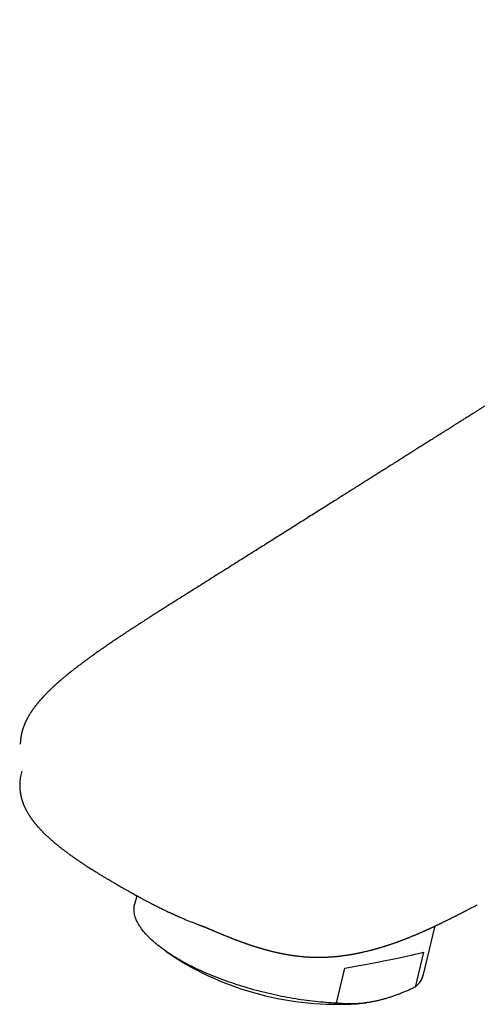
# Model space of a CAD drawing. Header units: millimetres. Extents: x 8 to 610, y 12 to 565.
# Tile 9 of 18: x 454 to 491, y 196 to 275. Entities that reach past the tile are written whole.
import ezdxf

# ---------------------------------------------------------------- set-up
doc = ezdxf.new("R2010")
doc.units = ezdxf.units.MM

msp = doc.modelspace()

# ---------------------------------------------------------------- linework, layer by layer
at = {"color": 7, "linetype": 'Continuous', "lineweight": 30}
for p, q in [((466.45, 227.757), (466.436, 227.747)), ((463.588, 204.255), (463.418, 203.553)), ((490.93, 203.513), (490.931, 203.514)), ((468.93, 201.787), (468.938, 201.784)), ((486.618, 197.938), (487.559, 201.826)), ((465.915, 199.804), (466.67, 199.279)), ((486.613, 199.716), (485.933, 196.903)), ((479.625, 195.628), (480.306, 198.441)), ((481.772, 195.624), (481.981, 195.652))]:
    msp.add_line(p, q, dxfattribs=at)
at = {"color": 7, "linetype": 'Continuous', "lineweight": 30, "flags": 128}
msp.add_lwpolyline([(479.625, 195.628), (479.416, 195.637), (479.205, 195.648), (478.993, 195.662), (478.78, 195.677), (478.565, 195.693), (478.348, 195.712), (478.13, 195.733), (477.912, 195.756), (477.692, 195.78), (477.471, 195.806), (477.249, 195.835), (477.026, 195.865), (476.803, 195.897), (476.578, 195.93), (476.354, 195.966), (476.128, 196.003), (475.903, 196.043), (475.677, 196.084), (475.45, 196.126), (475.224, 196.171), (474.997, 196.217), (474.771, 196.265), (474.544, 196.315), (474.318, 196.366), (474.092, 196.419), (473.867, 196.473), (473.642, 196.53), (473.417, 196.588), (473.193, 196.647), (472.969, 196.708), (472.747, 196.77), (472.525, 196.834), (472.304, 196.9), (472.085, 196.967), (471.866, 197.035), (471.648, 197.105), (471.432, 197.176), (471.217, 197.248), (471.004, 197.322), (470.792, 197.397), (470.582, 197.473), (470.373, 197.551), (470.167, 197.63), (469.962, 197.71), (469.758, 197.791), (469.557, 197.873), (469.358, 197.956), (469.161, 198.041), (468.967, 198.126), (468.774, 198.213), (468.584, 198.3), (468.397, 198.388), (468.212, 198.477), (468.029, 198.567), (467.849, 198.658), (467.672, 198.75), (467.498, 198.842), (467.326, 198.935), (467.158, 199.029), (466.992, 199.124), (466.829, 199.219), (466.67, 199.314), (466.513, 199.41), (466.36, 199.507), (466.21, 199.604), (466.064, 199.702), (465.921, 199.8), (465.781, 199.898), (465.645, 199.997), (465.512, 200.096), (465.383, 200.195), (465.258, 200.294), (465.136, 200.394), (465.018, 200.494), (464.904, 200.593), (464.793, 200.693), (464.687, 200.793), (464.584, 200.893), (464.486, 200.993), (464.391, 201.092), (464.3, 201.192), (464.214, 201.291), (464.131, 201.391), (464.053, 201.49), (463.978, 201.588), (463.908, 201.687), (463.843, 201.785), (463.781, 201.882), (463.724, 201.979), (463.67, 202.076), (463.622, 202.172), (463.577, 202.268), (463.537, 202.363), (463.501, 202.457), (463.47, 202.551), (463.442, 202.644), (463.42, 202.737), (463.401, 202.829), (463.387, 202.919), (463.378, 203.009), (463.373, 203.099), (463.372, 203.187), (463.376, 203.274), (463.384, 203.361), (463.396, 203.446), (463.413, 203.531), (463.418, 203.553)], dxfattribs=at)
at = {"color": 7, "linetype": 'Continuous', "lineweight": 30}
for centre, radius, start, end in [((479.677, 219.99), 24.457, 237.87047, 274.91545), ((484.722, 198.45), 1.964, 308.05109, 344.89374)]:
    msp.add_arc(centre, radius, start, end, dxfattribs=at)
msp.add_ellipse((474.314, 197.838), major_axis=(12.78, 2.07), ratio=0.031668, start_param=5.195194, end_param=6.002847, dxfattribs=at)
for points, knots in [([(540.946, 274.58), (540.813, 274.503), (540.55, 274.352), (540.163, 274.127), (539.787, 273.907), (539.423, 273.693), (539.07, 273.483), (538.729, 273.279), (538.406, 273.086), (538.103, 272.902), (537.818, 272.73), (537.542, 272.561), (537.274, 272.398), (537.015, 272.239), (536.764, 272.085), (536.522, 271.936), (536.288, 271.791), (536.063, 271.651), (535.846, 271.516), (535.637, 271.386), (535.425, 271.254), (535.211, 271.12), (534.996, 270.986), (534.792, 270.858), (534.608, 270.743), (534.443, 270.639), (534.297, 270.547), (534.158, 270.46), (534.027, 270.377), (533.904, 270.3), (533.783, 270.224), (533.665, 270.149), (533.55, 270.077), (533.442, 270.009), (533.25, 269.887), (532.973, 269.712), (532.628, 269.494), (532.303, 269.289), (531.994, 269.093), (531.735, 268.93), (531.528, 268.799), (531.373, 268.702), (531.213, 268.601), (531.047, 268.496), (530.866, 268.382), (530.671, 268.258), (530.46, 268.125), (530.239, 267.986), (530.01, 267.841), (529.772, 267.691), (529.525, 267.535), (529.269, 267.373), (529.02, 267.217), (528.782, 267.066), (528.554, 266.922), (528.325, 266.778), (528.098, 266.634), (527.875, 266.494), (527.657, 266.356), (527.417, 266.205), (527.158, 266.042), (526.881, 265.866), (526.612, 265.697), (526.352, 265.532), (526.1, 265.374), (525.857, 265.22), (525.623, 265.073), (525.413, 264.94), (525.226, 264.822), (525.06, 264.717), (524.899, 264.615), (524.695, 264.487), (524.443, 264.328), (524.139, 264.136), (523.824, 263.937), (523.5, 263.732), (523.167, 263.522), (522.826, 263.307), (522.478, 263.088), (522.12, 262.861), (521.748, 262.627), (521.363, 262.384), (520.97, 262.136), (520.576, 261.887), (520.185, 261.641), (519.798, 261.396), (519.413, 261.153), (519.03, 260.912), (518.58, 260.627), (518.063, 260.301), (517.48, 259.933), (516.904, 259.57), (515.175, 258.478), (513.487, 257.413), (511.839, 256.373), (511.39, 256.09), (510.946, 255.81), (510.509, 255.534), (510.082, 255.264), (509.664, 255.001), (509.255, 254.743), (508.853, 254.489), (508.472, 254.248), (508.11, 254.02), (507.768, 253.804), (507.429, 253.59), (507.089, 253.375), (506.742, 253.157), (506.387, 252.933), (506.025, 252.704), (505.645, 252.465), (505.247, 252.213), (504.83, 251.95), (504.404, 251.681), (503.969, 251.407), (503.525, 251.127), (503.081, 250.847), (502.637, 250.567), (502.194, 250.287), (501.743, 250.002), (501.284, 249.713), (500.626, 249.298), (499.768, 248.757), (498.711, 248.089), (497.644, 247.416), (496.622, 246.772), (495.647, 246.157), (494.72, 245.572), (493.893, 245.05), (493.167, 244.592), (492.687, 244.289), (492.348, 244.076), (492.151, 243.951), (491.954, 243.827), (491.76, 243.705), (491.557, 243.577), (491.349, 243.445), (491.136, 243.311), (490.932, 243.183), (490.738, 243.06), (490.552, 242.943), (490.379, 242.834), (490.217, 242.732), (490.067, 242.637), (489.925, 242.547), (489.791, 242.463), (489.662, 242.382), (489.54, 242.305), (489.424, 242.231), (489.317, 242.164), (489.219, 242.102), (489.13, 242.046), (489.055, 241.999), (488.993, 241.959), (488.942, 241.927), (488.896, 241.898), (488.853, 241.871), (488.807, 241.842), (488.751, 241.807), (488.683, 241.764), (488.602, 241.713), (488.512, 241.656), (488.412, 241.593), (488.302, 241.524), (488.182, 241.448), (488.017, 241.344), (487.808, 241.212), (487.554, 241.052), (487.286, 240.883), (487.004, 240.705), (486.706, 240.518), (486.4, 240.325), (486.086, 240.126), (485.755, 239.918), (485.409, 239.7), (485.047, 239.471), (484.674, 239.236), (484.292, 238.995), (483.9, 238.748), (483.544, 238.524), (483.223, 238.321), (482.939, 238.142), (482.646, 237.957), (482.344, 237.767), (482.034, 237.572), (481.715, 237.371), (481.375, 237.156), (481.012, 236.927), (480.625, 236.684), (480.228, 236.433), (479.82, 236.176), (479.403, 235.913), (478.979, 235.646), (478.546, 235.373), (478.104, 235.094), (477.647, 234.807), (477.177, 234.51), (476.693, 234.205), (476.198, 233.893), (475.692, 233.575), (475.175, 233.249), (474.647, 232.916), (474.108, 232.577), (473.558, 232.23), (472.997, 231.877), (472.425, 231.517), (471.842, 231.15), (471.249, 230.776), (470.644, 230.395), (470.046, 230.019), (469.454, 229.647), (468.871, 229.28), (468.279, 228.907), (467.677, 228.528), (467.067, 228.144), (466.657, 227.886), (466.45, 227.756)], [0, 0, 0, 0, 0.0050968, 0.0100636, 0.0149011, 0.0196098, 0.0241901, 0.0286425, 0.0329672, 0.0368196, 0.0405652, 0.044204, 0.0477363, 0.0511619, 0.0544812, 0.0576941, 0.0608006, 0.0638008, 0.0666948, 0.0694825, 0.072164, 0.075188, 0.0780645, 0.0807935, 0.083375, 0.0854498, 0.0874184, 0.0892809, 0.0910372, 0.0926874, 0.0942315, 0.0959151, 0.0974513, 0.0988633, 0.1002574, 0.1051968, 0.1100749, 0.1141707, 0.1183268, 0.1225821, 0.1246225, 0.1266871, 0.1288273, 0.1310647, 0.1333993, 0.1361196, 0.138961, 0.1419235, 0.145007, 0.1482116, 0.1515373, 0.154984, 0.1585519, 0.1615475, 0.1646235, 0.1677393, 0.1707976, 0.1737943, 0.1767292, 0.1796025, 0.1834524, 0.1871858, 0.1908025, 0.1943026, 0.197686, 0.2009528, 0.2041029, 0.2071363, 0.2094379, 0.2116675, 0.2138251, 0.2159448, 0.2198999, 0.223992, 0.2282209, 0.2325867, 0.2370894, 0.2416449, 0.2463324, 0.2511519, 0.2561033, 0.2613452, 0.2666752, 0.2719712, 0.2772282, 0.2824462, 0.2876253, 0.2927655, 0.2978667, 0.3058045, 0.3136463, 0.3213923, 0.3290429, 0.3834133, 0.3895032, 0.3955641, 0.4015336, 0.4074095, 0.4131918, 0.4187797, 0.4242773, 0.4296846, 0.4350016, 0.4396725, 0.4442714, 0.4487991, 0.4533592, 0.4580231, 0.4627907, 0.4676621, 0.4726372, 0.4781262, 0.4837361, 0.4894668, 0.4953183, 0.5012904, 0.5073832, 0.5132384, 0.5192009, 0.5252706, 0.5314478, 0.5377189, 0.5518236, 0.566053, 0.5804073, 0.5948869, 0.6072711, 0.6197459, 0.6323112, 0.640654, 0.6490362, 0.6516787, 0.6543252, 0.6569755, 0.6596158, 0.662181, 0.6651616, 0.668021, 0.6707591, 0.6733759, 0.6758715, 0.6782457, 0.6803732, 0.6823929, 0.6843048, 0.6861088, 0.687805, 0.6894861, 0.691046, 0.6924846, 0.6938018, 0.6949978, 0.6960724, 0.6968317, 0.6975161, 0.6981256, 0.6986718, 0.6992736, 0.6999624, 0.700922, 0.7020113, 0.7032305, 0.7045795, 0.7060582, 0.7076668, 0.7094019, 0.7127128, 0.7161264, 0.7196425, 0.7235236, 0.7275224, 0.7316389, 0.735873, 0.7402249, 0.744969, 0.7498453, 0.7548534, 0.7599925, 0.7652629, 0.7706645, 0.7743826, 0.7782083, 0.7821495, 0.7862063, 0.7903787, 0.7946668, 0.7990706, 0.8041291, 0.8093324, 0.8146805, 0.8201736, 0.8258118, 0.8314906, 0.8373098, 0.8432692, 0.8493693, 0.8557387, 0.8622548, 0.8689176, 0.8757271, 0.8826836, 0.889787, 0.8970375, 0.9044349, 0.9119792, 0.9196704, 0.9275083, 0.9354926, 0.9436231, 0.9518995, 0.9596138, 0.9674499, 0.9754071, 0.983485, 0.9916829, 1, 1, 1, 1]), ([(466.436, 227.747), (466.329, 227.68), (466.117, 227.547), (465.805, 227.35), (465.502, 227.158), (465.208, 226.972), (464.924, 226.791), (464.649, 226.616), (464.383, 226.446), (464.122, 226.279), (463.867, 226.115), (463.619, 225.954), (463.381, 225.8), (463.152, 225.651), (462.935, 225.509), (462.727, 225.372), (462.529, 225.241), (462.342, 225.117), (462.164, 224.999), (461.997, 224.887), (461.839, 224.781), (461.694, 224.683), (461.561, 224.592), (461.44, 224.51), (461.327, 224.433), (461.223, 224.361), (461.129, 224.297), (461.045, 224.239), (460.966, 224.184), (460.885, 224.128), (460.798, 224.068), (460.708, 224.004), (460.613, 223.938), (460.5, 223.858), (460.367, 223.765), (460.215, 223.657), (460.054, 223.542), (459.885, 223.42), (459.707, 223.292), (459.523, 223.157), (459.333, 223.017), (459.172, 222.898), (459.042, 222.8), (458.942, 222.725), (458.843, 222.65), (458.744, 222.574), (458.646, 222.499), (458.557, 222.429), (458.477, 222.367), (458.412, 222.316), (458.356, 222.271), (458.311, 222.236), (458.277, 222.209), (458.252, 222.189), (458.23, 222.171), (458.204, 222.15), (458.17, 222.123), (458.127, 222.088), (458.077, 222.048), (458.021, 222.002), (457.957, 221.951), (457.887, 221.893), (457.81, 221.829), (457.725, 221.758), (457.632, 221.68), (457.555, 221.614), (457.496, 221.563), (457.456, 221.529), (457.416, 221.494), (457.375, 221.458), (457.333, 221.422), (457.295, 221.388), (457.264, 221.361), (457.241, 221.341), (457.224, 221.325), (457.206, 221.309), (457.184, 221.289), (457.155, 221.263), (457.119, 221.231), (457.078, 221.194), (457.036, 221.156), (456.995, 221.119), (456.956, 221.083), (456.909, 221.039), (456.857, 220.99), (456.799, 220.937), (456.747, 220.887), (456.7, 220.842), (456.657, 220.8), (456.617, 220.762), (456.582, 220.728), (456.546, 220.693), (456.507, 220.655), (456.459, 220.607), (456.402, 220.55), (456.341, 220.488), (456.275, 220.421), (456.207, 220.35), (456.15, 220.29), (456.107, 220.244), (456.079, 220.214), (456.054, 220.187), (456.033, 220.164), (456.016, 220.145), (456.002, 220.13), (455.989, 220.116), (455.973, 220.099), (455.952, 220.075), (455.925, 220.046), (455.894, 220.01), (455.861, 219.973), (455.828, 219.935), (455.795, 219.898), (455.761, 219.858), (455.726, 219.816), (455.691, 219.774), (455.659, 219.737), (455.634, 219.706), (455.614, 219.682), (455.596, 219.659), (455.575, 219.634), (455.551, 219.604), (455.524, 219.57), (455.494, 219.532), (455.462, 219.49), (455.427, 219.444), (455.393, 219.4), (455.364, 219.36), (455.341, 219.33), (455.324, 219.306), (455.309, 219.286), (455.293, 219.264), (455.274, 219.237), (455.252, 219.207), (455.229, 219.173), (455.204, 219.137), (455.178, 219.1), (455.154, 219.065), (455.134, 219.035), (455.117, 219.009), (455.101, 218.984), (455.082, 218.955), (455.052, 218.909), (455.013, 218.846), (454.965, 218.768), (454.92, 218.691), (454.878, 218.618), (454.844, 218.558), (454.819, 218.511), (454.799, 218.474), (454.778, 218.433), (454.754, 218.387), (454.73, 218.339), (454.707, 218.292), (454.685, 218.246), (454.664, 218.202), (454.644, 218.158), (454.623, 218.112), (454.601, 218.062), (454.578, 218.007), (454.557, 217.956), (454.54, 217.911), (454.526, 217.876), (454.514, 217.845), (454.504, 217.818), (454.494, 217.79), (454.482, 217.757), (454.468, 217.716), (454.457, 217.686), (454.452, 217.67)], [0, 0, 0, 0, 0.0227456, 0.0448644, 0.0663554, 0.0872176, 0.1074502, 0.1270524, 0.1460237, 0.1643635, 0.1828988, 0.2007399, 0.2178865, 0.234338, 0.2500941, 0.2651545, 0.2795187, 0.2931865, 0.3061573, 0.3184309, 0.330007, 0.3408851, 0.3505019, 0.3594976, 0.3678719, 0.3756245, 0.382755, 0.3886973, 0.3944545, 0.4005491, 0.4069877, 0.4137708, 0.4208984, 0.428371, 0.4392096, 0.4507019, 0.4628489, 0.4756518, 0.4891121, 0.50323, 0.5179258, 0.5327145, 0.5404652, 0.548219, 0.5559762, 0.5637368, 0.5715011, 0.5791672, 0.585139, 0.5903741, 0.5948722, 0.5986325, 0.601076, 0.6030904, 0.6047124, 0.6064423, 0.6093821, 0.6128734, 0.6169166, 0.6215123, 0.6266612, 0.6323776, 0.6387474, 0.6457867, 0.6534972, 0.6618807, 0.6651237, 0.6684577, 0.6718827, 0.6753989, 0.6790064, 0.6825076, 0.6851331, 0.6870586, 0.6883334, 0.6897383, 0.6915431, 0.6941305, 0.6972541, 0.7009072, 0.7046581, 0.7082548, 0.7116969, 0.7149843, 0.7206088, 0.7257113, 0.7302907, 0.734617, 0.7385115, 0.7420872, 0.7453433, 0.7482794, 0.7517208, 0.7561586, 0.761631, 0.7674242, 0.7735141, 0.7800143, 0.7869514, 0.7898362, 0.7926481, 0.7950846, 0.7971354, 0.7988001, 0.800059, 0.8012139, 0.8027404, 0.8046477, 0.8074153, 0.8106903, 0.8140582, 0.8173956, 0.8207027, 0.8239794, 0.8278712, 0.8316742, 0.8349672, 0.8376458, 0.839709, 0.8413606, 0.8435306, 0.8462186, 0.8491575, 0.8521393, 0.8559967, 0.859924, 0.8638499, 0.8672322, 0.8699575, 0.8716373, 0.8731456, 0.8750066, 0.87724, 0.8797962, 0.8825751, 0.8855743, 0.8887938, 0.891815, 0.8942737, 0.8961661, 0.8981454, 0.9004666, 0.9031247, 0.90949, 0.9157575, 0.9218866, 0.9278204, 0.9332952, 0.9361079, 0.9387924, 0.9419662, 0.9457303, 0.9495364, 0.9531535, 0.9565681, 0.96013, 0.9632826, 0.9667445, 0.970596, 0.9747189, 0.9792194, 0.9820848, 0.9848135, 0.9871482, 0.9890878, 0.9909139, 0.9933237, 0.9963515, 1, 1, 1, 1]), ([(454.452, 217.67), (454.446, 217.651), (454.435, 217.617), (454.42, 217.571), (454.408, 217.532), (454.399, 217.501), (454.392, 217.475), (454.385, 217.45), (454.375, 217.412), (454.362, 217.361), (454.347, 217.302), (454.335, 217.248), (454.325, 217.201), (454.316, 217.154), (454.307, 217.108), (454.298, 217.059), (454.289, 217.005), (454.281, 216.95), (454.274, 216.899), (454.268, 216.85), (454.262, 216.802), (454.257, 216.753), (454.253, 216.707), (454.251, 216.673), (454.249, 216.648), (454.248, 216.63), (454.246, 216.607), (454.244, 216.575), (454.242, 216.532), (454.24, 216.478), (454.24, 216.438), (454.239, 216.417)], [0, 0, 0, 0, 0.0448113, 0.0827632, 0.1138362, 0.1380152, 0.1581353, 0.1778508, 0.197175, 0.2489613, 0.3011913, 0.3392798, 0.3782103, 0.4158787, 0.4509794, 0.4873656, 0.5338456, 0.5789471, 0.6184953, 0.6556576, 0.6951139, 0.73334, 0.7717973, 0.8044096, 0.815372, 0.8293128, 0.8473967, 0.8696248, 0.9057108, 0.9491687, 1, 1, 1, 1]), ([(454.373, 214.249), (454.331, 214.105), (454.246, 213.816), (454.196, 213.465), (454.199, 213.259), (454.2, 213.201)], [0, 0, 0, 0, 0.4161882, 0.8347722, 1, 1, 1, 1]), ([(454.193, 213.201), (454.193, 213.183), (454.192, 213.145), (454.193, 213.093), (454.194, 213.048), (454.195, 213.006), (454.197, 212.959), (454.2, 212.906), (454.203, 212.85), (454.207, 212.799), (454.212, 212.748), (454.218, 212.695), (454.224, 212.64), (454.231, 212.587), (454.238, 212.541), (454.245, 212.492), (454.254, 212.438), (454.265, 212.377), (454.277, 212.316), (454.291, 212.253), (454.306, 212.186), (454.323, 212.118), (454.339, 212.058), (454.353, 212.006), (454.367, 211.96), (454.382, 211.911), (454.395, 211.868), (454.406, 211.834), (454.415, 211.81), (454.422, 211.789), (454.428, 211.77), (454.436, 211.746), (454.448, 211.714), (454.464, 211.67), (454.483, 211.622), (454.502, 211.574), (454.52, 211.53), (454.537, 211.489), (454.559, 211.438), (454.587, 211.376), (454.62, 211.306), (454.652, 211.242), (454.684, 211.178), (454.719, 211.111), (454.756, 211.042), (454.795, 210.974), (454.833, 210.908), (454.871, 210.843), (454.91, 210.78), (454.949, 210.719), (454.986, 210.662), (455.018, 210.613), (455.045, 210.573), (455.069, 210.538), (455.094, 210.502), (455.122, 210.461), (455.154, 210.417), (455.188, 210.37), (455.222, 210.323), (455.256, 210.278), (455.29, 210.234), (455.323, 210.192), (455.353, 210.153), (455.379, 210.12), (455.401, 210.093), (455.421, 210.068), (455.443, 210.041), (455.467, 210.012), (455.495, 209.978), (455.528, 209.939), (455.567, 209.893), (455.612, 209.842), (455.662, 209.784), (455.719, 209.72), (455.773, 209.661), (455.819, 209.611), (455.854, 209.574), (455.885, 209.541), (455.911, 209.514), (455.931, 209.493), (455.952, 209.471), (455.976, 209.447), (456.007, 209.415), (456.045, 209.376), (456.089, 209.332), (456.139, 209.282), (456.192, 209.231), (456.246, 209.178), (456.3, 209.126), (456.356, 209.074), (456.411, 209.022), (456.468, 208.969), (456.525, 208.917), (456.581, 208.867), (456.633, 208.82), (456.678, 208.78), (456.716, 208.746), (456.748, 208.718), (456.776, 208.694), (456.803, 208.67), (456.834, 208.643), (456.872, 208.61), (456.918, 208.571), (456.972, 208.526), (457.032, 208.475), (457.097, 208.421), (457.162, 208.367), (457.237, 208.305), (457.322, 208.237), (457.414, 208.162), (457.506, 208.09), (457.596, 208.019), (457.685, 207.951), (457.768, 207.887), (457.848, 207.826), (457.926, 207.768), (457.999, 207.713), (458.066, 207.664), (458.127, 207.618), (458.189, 207.573), (458.25, 207.529), (458.311, 207.485), (458.368, 207.444), (458.418, 207.408), (458.458, 207.38), (458.491, 207.357), (458.519, 207.337), (458.546, 207.318), (458.572, 207.299), (458.601, 207.279), (458.636, 207.255), (458.679, 207.225), (458.731, 207.189), (458.791, 207.147), (458.861, 207.099), (458.94, 207.046), (459.027, 206.987), (459.124, 206.922), (459.229, 206.852), (459.344, 206.776), (459.468, 206.694), (459.601, 206.608), (459.744, 206.516), (459.896, 206.42), (460.056, 206.319), (460.225, 206.213), (460.403, 206.103), (460.592, 205.987), (460.793, 205.866), (461.004, 205.739), (461.226, 205.607), (461.457, 205.47), (461.698, 205.329), (461.926, 205.197), (462.073, 205.112), (462.135, 205.076)], [0, 0, 0, 0, 0.004573, 0.009624, 0.013835, 0.017815, 0.021929, 0.027501, 0.032828, 0.037719, 0.042089, 0.047164, 0.052661, 0.057621, 0.061971, 0.06578, 0.071507, 0.07728, 0.08309, 0.088947, 0.095318, 0.102103, 0.108433, 0.112532, 0.116991, 0.121812, 0.126718, 0.129405, 0.131753, 0.133763, 0.135438, 0.137334, 0.140621, 0.144926, 0.150043, 0.154767, 0.159081, 0.162964, 0.166784, 0.174359, 0.181424, 0.187747, 0.193921, 0.2009, 0.208464, 0.215305, 0.222272, 0.229142, 0.235874, 0.242397, 0.248682, 0.254331, 0.25823, 0.261772, 0.265688, 0.270102, 0.275014, 0.280269, 0.285765, 0.290518, 0.295436, 0.300454, 0.304891, 0.308567, 0.311485, 0.314245, 0.31724, 0.320551, 0.324176, 0.328902, 0.334144, 0.340131, 0.346879, 0.354385, 0.362646, 0.367592, 0.372194, 0.376103, 0.379321, 0.381848, 0.383752, 0.386982, 0.390856, 0.395373, 0.400924, 0.407151, 0.413554, 0.420018, 0.42654, 0.433002, 0.439519, 0.446093, 0.452722, 0.459285, 0.465213, 0.470439, 0.474615, 0.478203, 0.481205, 0.483903, 0.487336, 0.4916, 0.496693, 0.502616, 0.509366, 0.516667, 0.523787, 0.530687, 0.541085, 0.550941, 0.560257, 0.570189, 0.579426, 0.58797, 0.596054, 0.604092, 0.612092, 0.61835, 0.624585, 0.630797, 0.636985, 0.643149, 0.649099, 0.654015, 0.658018, 0.661111, 0.663793, 0.666437, 0.668994, 0.671647, 0.67503, 0.679224, 0.684341, 0.690301, 0.697105, 0.704752, 0.713242, 0.722573, 0.732744, 0.743731, 0.755554, 0.76821, 0.7817, 0.796022, 0.810896, 0.826569, 0.84304, 0.860305, 0.878741, 0.897998, 0.918073, 0.938963, 0.960662, 0.983164, 1, 1, 1, 1]), ([(462.135, 205.077), (462.167, 205.058), (462.252, 205.009), (462.387, 204.931), (462.536, 204.846), (462.674, 204.767), (462.802, 204.694), (462.919, 204.628), (463.022, 204.57), (463.112, 204.519), (463.188, 204.476), (463.257, 204.438), (463.317, 204.405), (463.369, 204.376), (463.412, 204.352), (463.447, 204.332), (463.476, 204.316), (463.498, 204.304), (463.514, 204.295), (463.527, 204.288), (463.542, 204.28), (463.564, 204.268), (463.593, 204.252), (463.631, 204.231), (463.676, 204.206), (463.731, 204.176), (463.794, 204.141), (463.866, 204.103), (463.946, 204.059), (464.035, 204.011), (464.133, 203.958), (464.239, 203.902), (464.349, 203.843), (464.458, 203.785), (464.565, 203.729), (464.697, 203.661), (464.85, 203.581), (465.024, 203.493), (465.191, 203.408), (465.351, 203.328), (465.504, 203.252), (465.644, 203.183), (465.773, 203.121), (465.921, 203.049), (466.097, 202.966), (466.251, 202.894), (466.354, 202.846), (466.404, 202.823), (466.453, 202.8), (466.504, 202.777), (466.553, 202.755), (466.598, 202.734), (466.637, 202.717), (466.668, 202.703), (466.691, 202.692), (466.71, 202.684), (466.73, 202.675), (466.754, 202.664), (466.784, 202.651), (466.823, 202.633), (466.87, 202.612), (466.927, 202.587), (466.992, 202.559), (467.064, 202.528), (467.287, 202.431), (467.66, 202.273), (468.047, 202.118), (468.294, 202.023), (468.395, 201.984), (468.491, 201.947), (468.577, 201.915), (468.651, 201.887), (468.714, 201.864), (468.765, 201.846), (468.804, 201.831), (468.832, 201.821), (468.85, 201.814), (468.874, 201.806), (468.906, 201.793), (468.928, 201.785), (468.94, 201.781)], [0, 0, 0, 0, 0.015402, 0.040638, 0.064194, 0.086067, 0.10625, 0.12474, 0.141534, 0.154834, 0.166832, 0.177525, 0.186914, 0.194995, 0.20177, 0.207236, 0.211394, 0.215121, 0.217466, 0.218897, 0.221156, 0.224587, 0.229107, 0.234716, 0.241936, 0.250407, 0.260131, 0.271108, 0.28334, 0.297082, 0.312127, 0.328475, 0.345576, 0.362244, 0.378438, 0.394158, 0.421743, 0.44773, 0.472116, 0.496465, 0.518971, 0.539633, 0.558449, 0.575418, 0.604476, 0.63487, 0.641878, 0.648953, 0.656096, 0.663306, 0.670565, 0.677132, 0.682628, 0.687052, 0.690405, 0.692704, 0.695187, 0.698598, 0.702938, 0.708206, 0.715073, 0.723065, 0.732182, 0.742424, 0.753574, 0.826148, 0.898881, 0.913453, 0.927662, 0.94065, 0.952381, 0.962859, 0.970632, 0.977533, 0.983558, 0.986242, 0.988706, 0.991078, 0.995042, 1, 1, 1, 1]), ([(468.929, 201.785), (468.931, 201.784), (468.941, 201.781), (468.957, 201.775), (468.978, 201.767), (468.996, 201.761), (469.013, 201.755), (469.028, 201.749), (469.044, 201.743), (469.059, 201.738), (469.073, 201.732), (469.084, 201.728), (469.095, 201.724), (469.106, 201.72), (469.116, 201.716), (469.126, 201.713), (469.133, 201.71), (469.141, 201.707), (469.149, 201.704), (469.155, 201.701), (469.162, 201.699), (469.167, 201.697), (469.172, 201.695), (469.176, 201.693), (469.178, 201.692), (469.181, 201.691), (469.185, 201.69), (469.189, 201.688), (469.187, 201.689), (469.188, 201.688), (469.189, 201.688), (469.189, 201.688), (469.19, 201.688), (469.19, 201.688), (469.19, 201.688), (469.19, 201.688), (469.189, 201.688), (469.188, 201.688), (469.186, 201.689), (469.184, 201.69), (469.183, 201.691), (469.181, 201.691), (469.179, 201.692), (469.176, 201.693), (469.173, 201.694), (469.17, 201.696), (469.166, 201.697), (469.163, 201.699), (469.16, 201.7), (469.157, 201.701), (469.154, 201.702), (469.152, 201.703), (469.15, 201.704), (469.149, 201.704), (469.149, 201.704), (469.15, 201.704), (469.152, 201.703), (469.156, 201.702), (469.162, 201.699), (469.17, 201.695), (469.18, 201.691), (469.193, 201.686), (469.205, 201.681), (469.216, 201.676), (469.224, 201.673), (469.232, 201.669), (469.242, 201.665), (469.251, 201.661), (469.261, 201.657), (469.272, 201.652), (469.282, 201.648), (469.291, 201.644), (469.301, 201.639), (469.313, 201.634), (469.326, 201.629), (469.338, 201.624), (469.352, 201.618), (469.366, 201.612), (469.382, 201.605), (469.397, 201.598), (469.412, 201.592), (469.427, 201.585), (469.441, 201.579), (469.455, 201.573), (469.47, 201.567), (469.485, 201.561), (469.499, 201.554), (469.516, 201.547), (469.538, 201.537), (469.563, 201.527), (469.587, 201.517), (469.612, 201.506), (469.639, 201.494), (469.669, 201.481), (469.709, 201.464), (469.765, 201.44), (469.837, 201.409), (469.916, 201.376), (469.992, 201.343), (470.068, 201.311), (470.15, 201.276), (470.242, 201.237), (470.324, 201.203), (470.386, 201.177), (470.421, 201.162), (470.451, 201.149), (470.482, 201.137), (470.516, 201.123), (470.562, 201.104), (470.623, 201.078), (470.702, 201.046), (470.783, 201.013), (470.865, 200.98), (470.946, 200.947), (471.033, 200.912), (471.12, 200.878), (471.202, 200.845), (471.275, 200.817), (471.331, 200.795), (471.373, 200.778), (471.403, 200.767), (471.429, 200.757), (471.452, 200.748), (471.476, 200.738), (471.509, 200.726), (471.55, 200.71), (471.598, 200.692), (471.647, 200.674), (471.699, 200.654), (471.76, 200.631), (471.831, 200.605), (471.893, 200.582), (471.941, 200.564), (471.971, 200.553), (471.997, 200.544), (472.02, 200.535), (472.052, 200.524), (472.097, 200.507), (472.152, 200.488), (472.208, 200.468), (472.262, 200.449), (472.313, 200.431), (472.359, 200.415), (472.398, 200.401), (472.431, 200.389), (472.464, 200.378), (472.503, 200.365), (472.549, 200.349), (472.602, 200.331), (472.659, 200.312), (472.711, 200.294), (472.754, 200.28), (472.788, 200.269), (472.821, 200.258), (472.857, 200.246), (472.897, 200.233), (472.944, 200.218), (473.003, 200.199), (473.069, 200.178), (473.138, 200.156), (473.198, 200.137), (473.258, 200.119), (473.322, 200.099), (473.393, 200.078), (473.465, 200.056), (473.531, 200.037), (473.592, 200.019), (473.652, 200.002), (473.71, 199.985), (473.76, 199.971), (473.807, 199.958), (473.857, 199.944), (473.911, 199.929), (473.963, 199.915), (474.008, 199.902), (474.054, 199.89), (474.103, 199.877), (474.169, 199.86), (474.246, 199.84), (474.333, 199.818), (474.42, 199.796), (474.511, 199.774), (474.61, 199.75), (474.696, 199.73), (474.765, 199.714), (474.809, 199.704), (474.848, 199.695), (474.887, 199.687), (474.933, 199.677), (474.982, 199.666), (475.029, 199.656), (475.071, 199.647), (475.112, 199.639), (475.157, 199.629), (475.207, 199.619), (475.257, 199.609), (475.3, 199.601), (475.341, 199.593), (475.385, 199.584), (475.434, 199.575), (475.484, 199.566), (475.529, 199.557), (475.57, 199.55), (475.613, 199.542), (475.662, 199.534), (475.714, 199.525), (475.761, 199.517), (475.803, 199.51), (475.844, 199.503), (475.889, 199.496), (475.936, 199.488), (475.982, 199.481), (476.022, 199.475), (476.059, 199.47), (476.098, 199.464), (476.142, 199.458), (476.189, 199.451), (476.233, 199.445), (476.272, 199.44), (476.31, 199.435), (476.35, 199.429), (476.397, 199.423), (476.444, 199.417), (476.488, 199.412), (476.538, 199.406), (476.603, 199.399), (476.68, 199.39), (476.757, 199.382), (476.834, 199.375), (476.91, 199.368), (476.983, 199.361), (477.04, 199.356), (477.09, 199.353), (477.138, 199.349), (477.185, 199.345), (477.226, 199.343), (477.264, 199.34), (477.306, 199.337), (477.359, 199.334), (477.416, 199.331), (477.473, 199.328), (477.529, 199.325), (477.587, 199.323), (477.645, 199.321), (477.697, 199.319), (477.745, 199.317), (477.795, 199.316), (477.851, 199.314), (477.905, 199.313), (477.951, 199.312), (477.992, 199.312), (478.034, 199.311), (478.081, 199.311), (478.133, 199.311), (478.184, 199.311), (478.232, 199.311), (478.276, 199.311), (478.324, 199.311), (478.378, 199.312), (478.439, 199.313), (478.496, 199.314), (478.549, 199.315), (478.602, 199.317), (478.66, 199.319), (478.722, 199.321), (478.781, 199.323), (478.838, 199.326), (478.896, 199.328), (478.97, 199.332), (479.061, 199.337), (479.171, 199.344), (479.282, 199.352), (479.388, 199.361), (479.492, 199.369), (479.6, 199.379), (479.705, 199.39), (479.799, 199.399), (479.875, 199.408), (479.946, 199.416), (480.015, 199.424), (480.094, 199.434), (480.182, 199.446), (480.284, 199.459), (480.379, 199.473), (480.467, 199.486), (480.547, 199.498), (480.626, 199.51), (480.698, 199.522), (480.762, 199.533), (480.82, 199.543), (480.875, 199.552), (480.93, 199.562), (480.988, 199.572), (481.052, 199.584), (481.12, 199.597), (481.187, 199.609), (481.248, 199.621), (481.305, 199.633), (481.36, 199.644), (481.423, 199.657), (481.497, 199.672), (481.58, 199.69), (481.664, 199.708), (481.748, 199.727), (481.849, 199.749), (481.966, 199.777), (482.101, 199.809), (482.236, 199.842), (482.347, 199.871), (482.435, 199.893), (482.501, 199.911), (482.569, 199.929), (482.64, 199.948), (482.711, 199.967), (482.78, 199.987), (482.848, 200.006), (482.919, 200.026), (482.993, 200.047), (483.07, 200.07), (483.148, 200.093), (483.229, 200.117), (483.314, 200.143), (483.4, 200.169), (483.487, 200.196), (483.57, 200.223), (483.651, 200.248), (483.728, 200.273), (483.805, 200.299), (483.889, 200.327), (483.985, 200.359), (484.086, 200.393), (484.187, 200.428), (484.279, 200.46), (484.366, 200.491), (484.447, 200.519), (484.52, 200.546), (484.582, 200.568), (484.635, 200.588), (484.683, 200.605), (484.735, 200.624), (484.796, 200.647), (484.873, 200.676), (484.961, 200.709), (485.055, 200.745), (485.142, 200.779), (485.221, 200.81), (485.295, 200.839), (485.366, 200.867), (485.434, 200.894), (485.519, 200.928), (485.621, 200.969), (485.718, 201.009), (485.794, 201.041), (485.854, 201.065), (485.921, 201.093), (485.989, 201.122), (486.055, 201.15), (486.118, 201.177), (486.178, 201.202), (486.235, 201.227), (486.291, 201.251), (486.345, 201.274), (486.398, 201.297), (486.45, 201.32), (486.503, 201.343), (486.559, 201.368), (486.615, 201.393), (486.671, 201.418), (486.727, 201.443), (486.782, 201.467), (486.836, 201.492), (486.887, 201.515), (486.936, 201.537), (486.979, 201.557), (487.02, 201.575), (487.063, 201.595), (487.108, 201.615), (487.154, 201.637), (487.198, 201.657), (487.244, 201.678), (487.295, 201.702), (487.348, 201.727), (487.4, 201.751), (487.444, 201.772), (487.483, 201.79), (487.518, 201.806), (487.55, 201.822), (487.585, 201.838), (487.641, 201.865), (487.719, 201.902), (487.811, 201.946), (487.887, 201.982), (487.948, 202.012), (487.998, 202.036), (488.046, 202.06), (488.102, 202.087), (488.176, 202.123), (488.272, 202.169), (488.373, 202.219), (488.473, 202.269), (488.566, 202.315), (488.658, 202.36), (488.75, 202.406), (488.829, 202.446), (488.895, 202.479), (488.947, 202.505), (489.003, 202.533), (489.062, 202.563), (489.115, 202.59), (489.16, 202.612), (489.194, 202.629), (489.226, 202.645), (489.261, 202.663), (489.318, 202.692), (489.393, 202.73), (489.48, 202.774), (489.563, 202.816), (489.641, 202.856), (489.714, 202.893), (489.781, 202.928), (489.844, 202.96), (489.896, 202.986), (489.941, 203.009), (489.982, 203.03), (490.031, 203.055), (490.091, 203.086), (490.163, 203.122), (490.248, 203.166), (490.343, 203.214), (490.448, 203.268), (490.564, 203.327), (490.689, 203.391), (490.812, 203.453), (490.894, 203.495), (490.93, 203.513)], [0, 0, 0, 0, 0.0010027, 0.0046023, 0.008305, 0.0115982, 0.0146042, 0.0178506, 0.0206003, 0.0247124, 0.0271546, 0.0301786, 0.0325499, 0.0356393, 0.0382644, 0.0412941, 0.043281, 0.0462627, 0.0495127, 0.0518107, 0.0549373, 0.0574612, 0.0602783, 0.0632514, 0.0646301, 0.0663431, 0.068304, 0.0700831, 0.0714959, 0.0724528, 0.0735289, 0.0748519, 0.0762666, 0.0773947, 0.0782905, 0.0795122, 0.080888, 0.0825634, 0.0844854, 0.0862732, 0.0876441, 0.0889498, 0.0901771, 0.0914929, 0.0930928, 0.0949033, 0.0966564, 0.0981481, 0.099544, 0.1009031, 0.1023439, 0.1040118, 0.1061162, 0.1079996, 0.1095272, 0.1108675, 0.1125395, 0.1155014, 0.1175996, 0.12028, 0.1225438, 0.125023, 0.1281125, 0.1292787, 0.1303068, 0.1316151, 0.1330456, 0.1341947, 0.1353743, 0.1368206, 0.1381301, 0.1389716, 0.1399012, 0.1413116, 0.142708, 0.143808, 0.1450322, 0.146556, 0.1479461, 0.1492305, 0.1505662, 0.1518976, 0.1529921, 0.1540746, 0.155316, 0.156519, 0.1574419, 0.1586347, 0.1603644, 0.16227, 0.1639079, 0.1654336, 0.1675263, 0.1693945, 0.1713309, 0.1752155, 0.1798065, 0.1842715, 0.1886187, 0.1924658, 0.1963846, 0.2012855, 0.2062064, 0.2082941, 0.2099715, 0.2112911, 0.2126729, 0.2142043, 0.2158866, 0.2188621, 0.2222616, 0.2260853, 0.229298, 0.232759, 0.2364679, 0.2403269, 0.2438095, 0.2468375, 0.2494116, 0.2508486, 0.2520924, 0.2531433, 0.2540016, 0.2548791, 0.2560571, 0.2578329, 0.2597921, 0.2617034, 0.2635674, 0.2661093, 0.268933, 0.2720345, 0.2734028, 0.2745782, 0.2755608, 0.2763731, 0.2773518, 0.2792572, 0.2815264, 0.2837063, 0.2857831, 0.2877567, 0.289551, 0.2910548, 0.2922676, 0.2933866, 0.2948418, 0.2966434, 0.2986688, 0.3009006, 0.3031111, 0.3045881, 0.3057469, 0.3069604, 0.308275, 0.3097753, 0.3115232, 0.3135183, 0.3164088, 0.3189634, 0.3211965, 0.3231789, 0.3255913, 0.3283215, 0.3310975, 0.333582, 0.3356087, 0.3378807, 0.3401465, 0.3419918, 0.3434653, 0.3452938, 0.3474591, 0.349404, 0.350966, 0.3524884, 0.3543402, 0.3564306, 0.3596991, 0.3627347, 0.3659164, 0.3691352, 0.3726354, 0.3765858, 0.3785085, 0.3800958, 0.3813499, 0.3826637, 0.3843357, 0.3862643, 0.3879951, 0.3894267, 0.3907365, 0.3923618, 0.3942919, 0.3961419, 0.3976798, 0.3989906, 0.4005138, 0.4023407, 0.4042433, 0.4058488, 0.4071913, 0.4086589, 0.4104412, 0.4124175, 0.4141242, 0.4155158, 0.4169189, 0.4184626, 0.4202498, 0.421924, 0.4233393, 0.4245329, 0.4258596, 0.4274364, 0.429209, 0.4308023, 0.4321693, 0.433362, 0.4347711, 0.436444, 0.4382459, 0.4398074, 0.4411075, 0.4434859, 0.446604, 0.4492715, 0.451568, 0.4547022, 0.4573316, 0.4591701, 0.460711, 0.4625819, 0.4642428, 0.4656164, 0.4668322, 0.4682814, 0.4699905, 0.4723778, 0.4742726, 0.4759961, 0.4781922, 0.4803669, 0.4821796, 0.4836603, 0.4853881, 0.4875026, 0.4895202, 0.491085, 0.4924522, 0.4938565, 0.4955394, 0.4974555, 0.4992937, 0.5009954, 0.5025606, 0.5040133, 0.5060954, 0.5083223, 0.5104793, 0.5122524, 0.5139614, 0.5161106, 0.5184775, 0.520596, 0.5225321, 0.5246022, 0.5268166, 0.5305722, 0.5343697, 0.5387785, 0.5426238, 0.5459951, 0.5500543, 0.5544816, 0.5576093, 0.5603884, 0.562904, 0.5654566, 0.5680752, 0.5716193, 0.5753681, 0.5793925, 0.5822764, 0.5853312, 0.5883873, 0.5911124, 0.5934977, 0.5956227, 0.5976958, 0.599728, 0.6018215, 0.6042914, 0.6070327, 0.6095674, 0.6118575, 0.6140088, 0.616055, 0.6181826, 0.6211712, 0.6244388, 0.6276801, 0.6308637, 0.6340495, 0.6391701, 0.6443668, 0.6495643, 0.6546577, 0.6571974, 0.6596665, 0.6622836, 0.6650864, 0.667942, 0.6704924, 0.6731331, 0.6757989, 0.6787478, 0.6817669, 0.6847801, 0.687872, 0.691194, 0.6946872, 0.6979449, 0.7013812, 0.7044941, 0.7074058, 0.7103897, 0.7135614, 0.7173189, 0.7216363, 0.7254882, 0.7291252, 0.7325461, 0.7357317, 0.7385963, 0.7412444, 0.7430339, 0.7448353, 0.7468358, 0.7492338, 0.7520248, 0.7558847, 0.7596785, 0.7630529, 0.766177, 0.769054, 0.7718072, 0.7744707, 0.7770953, 0.7818397, 0.7865461, 0.788552, 0.790912, 0.7936229, 0.7963874, 0.7990126, 0.801489, 0.8038109, 0.8061193, 0.8081872, 0.810453, 0.8125495, 0.814388, 0.8166903, 0.8188226, 0.8210148, 0.8232592, 0.8254892, 0.8277346, 0.8297047, 0.8318806, 0.8338799, 0.8355046, 0.8370028, 0.8386908, 0.8405633, 0.8423782, 0.8441233, 0.8458215, 0.8478239, 0.8502497, 0.852122, 0.8539652, 0.8555331, 0.8568256, 0.8580315, 0.859405, 0.8609476, 0.8648124, 0.8686143, 0.8719688, 0.8738728, 0.8758804, 0.8779498, 0.8797199, 0.8826096, 0.8868229, 0.8911808, 0.8948665, 0.898744, 0.9024315, 0.9059794, 0.9098776, 0.9119777, 0.9140287, 0.9162789, 0.9187504, 0.9212318, 0.922866, 0.9242115, 0.9253549, 0.9267919, 0.9286012, 0.9323858, 0.9360333, 0.9394909, 0.9427465, 0.9457801, 0.9486695, 0.9512945, 0.9538147, 0.9552973, 0.957091, 0.9592533, 0.9617845, 0.9651089, 0.9689103, 0.9731888, 0.9779444, 0.9831772, 0.9888871, 0.9950743, 1, 1, 1, 1]), ([(485.933, 196.903), (485.839, 196.859), (485.651, 196.771), (485.37, 196.647), (485.089, 196.528), (484.809, 196.414), (484.529, 196.307), (484.249, 196.206), (483.97, 196.112), (483.69, 196.024), (483.412, 195.944), (483.134, 195.871), (482.856, 195.806), (482.58, 195.748), (482.305, 195.699), (482.031, 195.657), (481.76, 195.623), (481.5, 195.599), (481.251, 195.581), (481.013, 195.571), (480.777, 195.567), (480.543, 195.568), (480.311, 195.575), (480.08, 195.587), (479.851, 195.605), (479.7, 195.62), (479.625, 195.628)], [0, 0, 0, 0, 0.042237, 0.084485, 0.126826, 0.169166, 0.21156, 0.253955, 0.296786, 0.339618, 0.382521, 0.425423, 0.468806, 0.512189, 0.555653, 0.599116, 0.642729, 0.686362, 0.725447, 0.764545, 0.803731, 0.842917, 0.882146, 0.921375, 0.960683, 1, 1, 1, 1])]:
    msp.add_open_spline(points, degree=3, knots=knots, dxfattribs=at)

doc.saveas('drawing.dxf')
